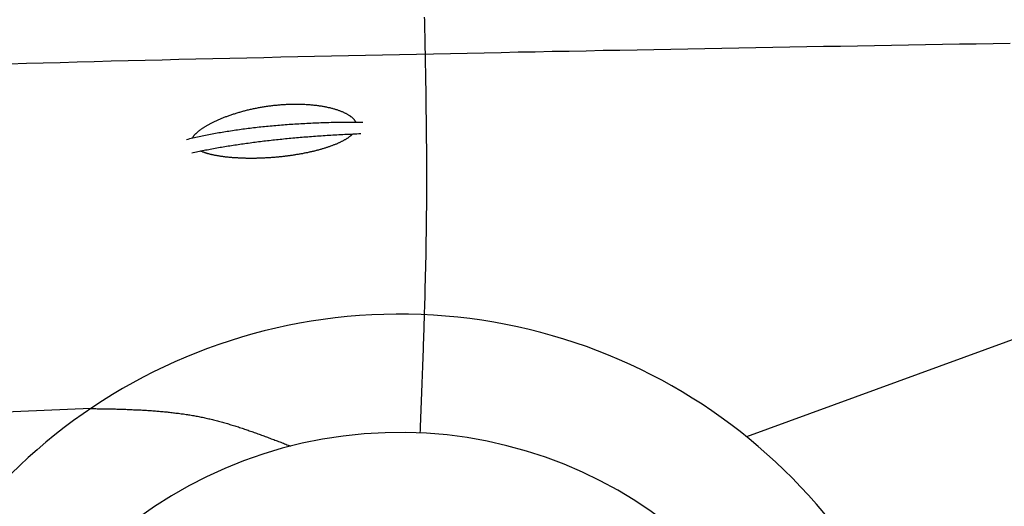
# Model space of a CAD drawing. Extents: x 1073 to 6773, y 5791 to 12316.
# Tile 59 of 62: x 4452 to 5459, y 11017 to 11515. Entities that reach past the tile are written whole.
import ezdxf

# ---------------------------------------------------------------- set-up
doc = ezdxf.new("R2010")
doc.units = 0
doc.layers.add('CAR', color=10, linetype='CONTINUOUS')

msp = doc.modelspace()

# ---------------------------------------------------------------- linework, layer by layer
at = {"layer": 'CAR'}
for p, q in [((5720.9, 11280.5), (5195.2, 11088.4)), ((4524.2, 11117.2), (2505.4, 11033.1))]:
    msp.add_line(p, q, dxfattribs=at)
for points in [[(4865.5, 11517.6, 0), (4865.6, 11514.6, 0), (4865.6, 11511.7, 0), (4865.7, 11508.7, 0), (4865.8, 11505.7, 0), (4865.8, 11502.7, 0), (4865.9, 11499.8, 0), (4866, 11496.8, 0), (4866, 11493.8, 0), (4866.1, 11490.8, 0), (4866.1, 11487.9, 0), (4866.2, 11484.9, 0), (4866.3, 11481.9, 0), (4866.3, 11478.9, 0), (4866.4, 11476, 0), (4866.4, 11473, 0), (4866.5, 11470, 0), (4866.5, 11467, 0), (4866.6, 11464.1, 0), (4866.6, 11461.1, 0), (4866.7, 11458.1, 0), (4866.7, 11455.1, 0), (4866.8, 11452.2, 0), (4866.8, 11449.2, 0), (4866.9, 11446.2, 0), (4866.9, 11443.2, 0), (4867, 11440.3, 0), (4867, 11437.3, 0), (4867.1, 11434.3, 0), (4867.1, 11431.3, 0), (4867.1, 11428.4, 0), (4867.2, 11425.4, 0), (4867.2, 11422.4, 0), (4867.2, 11419.4, 0), (4867.3, 11416.5, 0), (4867.3, 11413.5, 0), (4867.4, 11410.5, 0), (4867.4, 11407.5, 0), (4867.4, 11404.6, 0), (4867.4, 11401.6, 0), (4867.5, 11398.6, 0), (4867.5, 11395.6, 0), (4867.5, 11392.7, 0), (4867.5, 11389.7, 0), (4867.6, 11386.7, 0), (4867.6, 11383.7, 0), (4867.6, 11380.8, 0), (4867.6, 11377.8, 0), (4867.6, 11374.8, 0), (4867.6, 11371.8, 0), (4867.6, 11368.9, 0), (4867.7, 11365.9, 0), (4867.7, 11362.9, 0), (4867.7, 11359.9, 0), (4867.7, 11357, 0), (4867.7, 11354, 0), (4867.7, 11351, 0), (4867.7, 11348, 0), (4867.7, 11345.1, 0), (4867.7, 11342.1, 0), (4867.6, 11339.1, 0), (4867.6, 11336.1, 0), (4867.6, 11333.2, 0), (4867.6, 11330.2, 0), (4867.6, 11327.2, 0), (4867.6, 11324.2, 0), (4867.6, 11321.3, 0), (4867.5, 11318.3, 0), (4867.5, 11315.3, 0), (4867.5, 11312.3, 0), (4867.4, 11309.4, 0), (4867.4, 11306.4, 0), (4867.4, 11303.4, 0), (4867.3, 11300.4, 0), (4867.3, 11297.5, 0), (4867.3, 11294.5, 0), (4867.2, 11291.5, 0), (4867.2, 11288.5, 0), (4867.1, 11285.6, 0), (4867.1, 11282.6, 0), (4867, 11279.6, 0), (4867, 11276.6, 0), (4866.9, 11273.7, 0), (4866.9, 11270.7, 0), (4866.8, 11267.7, 0), (4866.7, 11264.8, 0), (4866.7, 11261.8, 0), (4866.6, 11258.8, 0), (4866.5, 11255.8, 0), (4866.5, 11252.9, 0), (4866.4, 11249.9, 0), (4866.3, 11246.9, 0), (4866.2, 11243.9, 0), (4866.2, 11241, 0), (4866.1, 11238, 0), (4866, 11235, 0), (4865.9, 11232, 0), (4865.9, 11229.1, 0), (4865.8, 11226.1, 0), (4865.7, 11223.1, 0), (4865.6, 11220.1, 0), (4865.5, 11217.2, 0), (4865.4, 11214.2, 0), (4865.3, 11211.2, 0), (4865.2, 11208.2, 0), (4865.1, 11205.3, 0), (4865.1, 11202.3, 0), (4865, 11199.3, 0), (4864.9, 11196.4, 0), (4864.8, 11193.4, 0), (4864.7, 11190.4, 0), (4864.6, 11187.4, 0), (4864.5, 11184.5, 0), (4864.4, 11181.5, 0), (4864.3, 11178.5, 0), (4864.2, 11175.5, 0), (4864.1, 11172.6, 0), (4863.9, 11169.6, 0), (4863.9, 11166.6, 0), (4863.7, 11163.6, 0), (4863.6, 11160.7, 0), (4863.5, 11157.7, 0), (4863.4, 11154.7, 0), (4863.3, 11151.7, 0), (4863.2, 11148.8, 0), (4863.1, 11145.8, 0), (4863, 11142.8, 0), (4862.9, 11139.9, 0), (4862.8, 11136.9, 0), (4862.6, 11133.9, 0), (4862.5, 11130.9, 0), (4862.4, 11128, 0), (4862.3, 11125, 0), (4862.2, 11122, 0), (4862.1, 11119, 0), (4861.9, 11116.1, 0), (4861.8, 11113.1, 0), (4861.7, 11110.1, 0), (4861.6, 11107.1, 0), (4861.5, 11104.2, 0), (4861.4, 11101.2, 0), (4861.3, 11098.2, 0), (4861.1, 11095.2, 0), (4861, 11092.3, 0)], [(5465, 11490.8, 0), (5447.6, 11490.5, 0), (5430.2, 11490.2, 0), (5412.9, 11489.9, 0), (5395.5, 11489.6, 0), (5378.2, 11489.3, 0), (5360.8, 11489, 0), (5343.4, 11488.7, 0), (5326.1, 11488.4, 0), (5308.7, 11488.1, 0), (5291.4, 11487.8, 0), (5274, 11487.5, 0), (5256.7, 11487.2, 0), (5239.3, 11486.9, 0), (5221.9, 11486.5, 0), (5204.6, 11486.2, 0), (5187.2, 11485.9, 0), (5169.9, 11485.6, 0), (5152.5, 11485.3, 0), (5135.2, 11485, 0), (5117.8, 11484.7, 0), (5100.4, 11484.3, 0), (5083.1, 11484, 0), (5065.7, 11483.7, 0), (5048.4, 11483.4, 0), (5031, 11483, 0), (5013.7, 11482.7, 0), (4996.3, 11482.4, 0), (4978.9, 11482, 0), (4961.6, 11481.7, 0), (4944.2, 11481.3, 0), (4926.9, 11481, 0), (4909.5, 11480.6, 0), (4892.2, 11480.3, 0), (4874.8, 11479.9, 0), (4857.5, 11479.6, 0), (4840.1, 11479.2, 0), (4822.8, 11478.8, 0), (4805.4, 11478.5, 0), (4788.1, 11478.1, 0), (4770.7, 11477.7, 0), (4753.3, 11477.3, 0), (4736, 11477, 0), (4718.6, 11476.6, 0), (4701.3, 11476.2, 0), (4683.9, 11475.8, 0), (4666.6, 11475.4, 0), (4649.2, 11475, 0), (4631.9, 11474.6, 0), (4614.5, 11474.2, 0), (4597.2, 11473.7, 0), (4579.8, 11473.3, 0), (4562.5, 11472.9, 0), (4545.1, 11472.5, 0), (4527.8, 11472, 0), (4510.4, 11471.6, 0), (4493.1, 11471.1, 0), (4475.7, 11470.7, 0), (4458.4, 11470.2, 0), (4441, 11469.7, 0)], [(4628.4, 11394.1, 0), (4628.5, 11394.4, 0), (4628.7, 11394.7, 0), (4628.9, 11395, 0), (4629.1, 11395.3, 0), (4629.3, 11395.6, 0), (4629.5, 11395.9, 0), (4629.7, 11396.2, 0), (4630, 11396.6, 0), (4630.2, 11396.9, 0), (4630.5, 11397.2, 0), (4630.8, 11397.5, 0), (4631.1, 11397.8, 0), (4631.4, 11398.2, 0), (4631.7, 11398.5, 0), (4632, 11398.8, 0), (4632.3, 11399.1, 0), (4632.7, 11399.5, 0), (4633, 11399.8, 0), (4633.4, 11400.1, 0), (4633.8, 11400.5, 0), (4634.2, 11400.8, 0), (4634.6, 11401.1, 0), (4635, 11401.5, 0), (4635.4, 11401.8, 0), (4635.9, 11402.1, 0), (4636.3, 11402.5, 0), (4636.8, 11402.8, 0), (4637.3, 11403.1, 0), (4637.7, 11403.5, 0), (4638.2, 11403.8, 0), (4638.7, 11404.2, 0), (4639.2, 11404.5, 0), (4639.8, 11404.9, 0), (4640.3, 11405.2, 0), (4640.9, 11405.5, 0), (4641.4, 11405.9, 0), (4642, 11406.2, 0), (4642.6, 11406.6, 0), (4643.1, 11406.9, 0), (4643.8, 11407.3, 0), (4644.4, 11407.6, 0), (4645, 11407.9, 0), (4645.6, 11408.3, 0), (4646.2, 11408.6, 0), (4646.9, 11409, 0), (4647.5, 11409.3, 0), (4648.2, 11409.6, 0), (4648.9, 11410, 0), (4649.6, 11410.3, 0), (4650.3, 11410.7, 0), (4651, 11411, 0), (4651.7, 11411.3, 0), (4652.4, 11411.7, 0), (4653.1, 11412, 0), (4653.9, 11412.3, 0), (4654.6, 11412.7, 0), (4655.4, 11413, 0), (4656.2, 11413.3, 0), (4656.9, 11413.7, 0), (4657.7, 11414, 0), (4658.5, 11414.3, 0), (4659.3, 11414.6, 0), (4660.1, 11415, 0), (4660.9, 11415.3, 0), (4661.8, 11415.6, 0), (4662.6, 11415.9, 0), (4663.4, 11416.2, 0), (4664.3, 11416.5, 0), (4665.1, 11416.8, 0), (4666, 11417.2, 0), (4666.9, 11417.5, 0), (4667.8, 11417.8, 0), (4668.6, 11418.1, 0), (4669.5, 11418.4, 0), (4670.4, 11418.7, 0), (4671.4, 11418.9, 0), (4672.3, 11419.2, 0), (4673.2, 11419.5, 0), (4674.1, 11419.8, 0), (4675, 11420.1, 0), (4676, 11420.4, 0), (4676.9, 11420.6, 0), (4677.9, 11420.9, 0), (4678.8, 11421.2, 0), (4679.8, 11421.4, 0), (4680.8, 11421.7, 0), (4681.7, 11421.9, 0), (4682.7, 11422.2, 0), (4683.7, 11422.4, 0), (4684.7, 11422.7, 0), (4685.7, 11422.9, 0), (4686.7, 11423.2, 0), (4687.7, 11423.4, 0), (4688.7, 11423.6, 0), (4689.7, 11423.8, 0), (4690.7, 11424.1, 0), (4691.7, 11424.3, 0), (4692.8, 11424.5, 0), (4693.8, 11424.7, 0), (4694.8, 11424.9, 0), (4695.8, 11425.1, 0), (4696.9, 11425.3, 0), (4697.9, 11425.5, 0), (4699, 11425.7, 0), (4700, 11425.8, 0), (4701.1, 11426, 0), (4702.1, 11426.2, 0), (4703.2, 11426.3, 0), (4704.2, 11426.5, 0), (4705.3, 11426.7, 0), (4706.3, 11426.8, 0), (4707.4, 11427, 0), (4708.5, 11427.1, 0), (4709.5, 11427.2, 0), (4710.6, 11427.3, 0), (4711.7, 11427.5, 0), (4712.8, 11427.6, 0), (4713.8, 11427.7, 0), (4714.9, 11427.8, 0), (4716, 11427.9, 0), (4717, 11428, 0), (4718.1, 11428.1, 0), (4719.2, 11428.2, 0), (4720.2, 11428.3, 0), (4721.3, 11428.3, 0), (4722.4, 11428.4, 0), (4723.5, 11428.4, 0), (4724.5, 11428.5, 0), (4725.6, 11428.6, 0), (4726.7, 11428.6, 0), (4727.7, 11428.6, 0), (4728.8, 11428.7, 0), (4729.9, 11428.7, 0), (4730.9, 11428.7, 0), (4732, 11428.7, 0), (4733, 11428.7, 0), (4734.1, 11428.7, 0), (4735.1, 11428.7, 0), (4736.2, 11428.7, 0), (4737.2, 11428.7, 0), (4738.3, 11428.7, 0), (4739.3, 11428.7, 0), (4740.4, 11428.6, 0), (4741.4, 11428.6, 0), (4742.4, 11428.6, 0), (4743.4, 11428.5, 0), (4744.5, 11428.4, 0), (4745.5, 11428.4, 0), (4746.5, 11428.3, 0), (4747.5, 11428.2, 0), (4748.5, 11428.2, 0), (4749.5, 11428.1, 0), (4750.5, 11428, 0), (4751.4, 11427.9, 0), (4752.4, 11427.8, 0), (4753.4, 11427.7, 0), (4754.4, 11427.6, 0), (4755.3, 11427.5, 0), (4756.3, 11427.3, 0), (4757.2, 11427.2, 0), (4758.1, 11427.1, 0), (4759.1, 11426.9, 0), (4760, 11426.8, 0), (4760.9, 11426.6, 0), (4761.8, 11426.5, 0), (4762.7, 11426.3, 0), (4763.6, 11426.2, 0), (4764.5, 11426, 0), (4765.4, 11425.8, 0), (4766.2, 11425.6, 0), (4767.1, 11425.4, 0), (4767.9, 11425.2, 0), (4768.8, 11425.1, 0), (4769.6, 11424.9, 0), (4770.4, 11424.6, 0), (4771.2, 11424.4, 0), (4772, 11424.2, 0), (4772.8, 11424, 0), (4773.6, 11423.8, 0), (4774.4, 11423.5, 0), (4775.1, 11423.3, 0), (4775.9, 11423.1, 0), (4776.6, 11422.8, 0), (4777.3, 11422.6, 0), (4778, 11422.3, 0), (4778.7, 11422.1, 0), (4779.4, 11421.8, 0), (4780.1, 11421.6, 0), (4780.8, 11421.3, 0), (4781.4, 11421, 0), (4782.1, 11420.8, 0), (4782.7, 11420.5, 0), (4783.3, 11420.2, 0), (4783.9, 11419.9, 0), (4784.5, 11419.6, 0), (4785.1, 11419.3, 0), (4785.6, 11419, 0), (4786.2, 11418.7, 0), (4786.7, 11418.4, 0), (4787.2, 11418.1, 0), (4787.7, 11417.8, 0), (4788.2, 11417.5, 0), (4788.7, 11417.2, 0), (4789.2, 11416.9, 0), (4789.6, 11416.6, 0), (4790.1, 11416.2, 0), (4790.5, 11415.9, 0), (4790.9, 11415.6, 0), (4791.3, 11415.3, 0), (4791.7, 11414.9, 0), (4792, 11414.6, 0), (4792.4, 11414.2, 0), (4792.7, 11413.9, 0), (4793, 11413.6, 0), (4793.3, 11413.2, 0), (4793.6, 11412.9, 0), (4793.9, 11412.5, 0), (4794.1, 11412.2, 0), (4794.4, 11411.8, 0), (4794.6, 11411.5, 0), (4794.8, 11411.1, 0), (4795, 11410.8, 0), (4795.2, 11410.4, 0)], [(4622.3, 11392.6, 0), (4623.9, 11393, 0), (4625.5, 11393.4, 0), (4627.1, 11393.8, 0), (4628.7, 11394.1, 0), (4630.3, 11394.5, 0), (4631.9, 11394.9, 0), (4633.5, 11395.2, 0), (4635.1, 11395.6, 0), (4636.8, 11395.9, 0), (4638.4, 11396.3, 0), (4640.1, 11396.6, 0), (4641.7, 11396.9, 0), (4643.4, 11397.3, 0), (4645.1, 11397.6, 0), (4646.8, 11397.9, 0), (4648.4, 11398.2, 0), (4650.1, 11398.6, 0), (4651.8, 11398.9, 0), (4653.5, 11399.2, 0), (4655.2, 11399.5, 0), (4657, 11399.8, 0), (4658.7, 11400.1, 0), (4660.4, 11400.4, 0), (4662.2, 11400.7, 0), (4663.9, 11400.9, 0), (4665.6, 11401.2, 0), (4667.4, 11401.5, 0), (4669.2, 11401.8, 0), (4670.9, 11402, 0), (4672.7, 11402.3, 0), (4674.5, 11402.5, 0), (4676.3, 11402.8, 0), (4678.1, 11403, 0), (4679.9, 11403.3, 0), (4681.7, 11403.5, 0), (4683.5, 11403.8, 0), (4685.4, 11404, 0), (4687.2, 11404.2, 0), (4689, 11404.4, 0), (4690.9, 11404.7, 0), (4692.7, 11404.9, 0), (4694.6, 11405.1, 0), (4696.4, 11405.3, 0), (4698.3, 11405.5, 0), (4700.2, 11405.7, 0), (4702.1, 11405.9, 0), (4704, 11406.1, 0), (4705.9, 11406.3, 0), (4707.8, 11406.5, 0), (4709.7, 11406.6, 0), (4711.6, 11406.8, 0), (4713.5, 11407, 0), (4715.5, 11407.2, 0), (4717.4, 11407.3, 0), (4719.4, 11407.5, 0), (4721.3, 11407.6, 0), (4723.3, 11407.8, 0), (4725.2, 11407.9, 0), (4727.2, 11408.1, 0), (4729.2, 11408.2, 0), (4731.1, 11408.3, 0), (4733.1, 11408.5, 0), (4735.1, 11408.6, 0), (4737.1, 11408.7, 0), (4739.2, 11408.8, 0), (4741.2, 11408.9, 0), (4743.2, 11409, 0), (4745.2, 11409.1, 0), (4747.3, 11409.2, 0), (4749.3, 11409.3, 0), (4751.4, 11409.4, 0), (4753.4, 11409.5, 0), (4755.5, 11409.6, 0), (4757.6, 11409.7, 0), (4759.6, 11409.8, 0), (4761.7, 11409.8, 0), (4763.8, 11409.9, 0), (4765.9, 11410, 0), (4768, 11410, 0), (4770.1, 11410.1, 0), (4772.2, 11410.1, 0), (4774.4, 11410.2, 0), (4776.5, 11410.2, 0), (4778.6, 11410.3, 0), (4780.8, 11410.3, 0), (4782.9, 11410.3, 0), (4785.1, 11410.3, 0), (4787.3, 11410.4, 0), (4789.4, 11410.4, 0), (4791.6, 11410.4, 0), (4793.8, 11410.4, 0), (4796, 11410.4, 0), (4798.2, 11410.4, 0), (4800.4, 11410.4, 0), (4802.6, 11410.4, 0)], [(4627.6, 11378.9, 0), (4629.2, 11379.2, 0), (4630.7, 11379.5, 0), (4632.3, 11379.9, 0), (4633.9, 11380.2, 0), (4635.4, 11380.5, 0), (4637, 11380.8, 0), (4638.6, 11381.2, 0), (4640.2, 11381.5, 0), (4641.8, 11381.8, 0), (4643.4, 11382.1, 0), (4645, 11382.4, 0), (4646.6, 11382.7, 0), (4648.3, 11383, 0), (4649.9, 11383.3, 0), (4651.5, 11383.6, 0), (4653.2, 11383.9, 0), (4654.8, 11384.2, 0), (4656.5, 11384.5, 0), (4658.1, 11384.8, 0), (4659.8, 11385, 0), (4661.5, 11385.3, 0), (4663.1, 11385.6, 0), (4664.8, 11385.9, 0), (4666.5, 11386.1, 0), (4668.2, 11386.4, 0), (4669.9, 11386.7, 0), (4671.6, 11386.9, 0), (4673.3, 11387.2, 0), (4675, 11387.5, 0), (4676.7, 11387.7, 0), (4678.5, 11388, 0), (4680.2, 11388.2, 0), (4681.9, 11388.5, 0), (4683.7, 11388.7, 0), (4685.4, 11388.9, 0), (4687.2, 11389.2, 0), (4688.9, 11389.4, 0), (4690.7, 11389.7, 0), (4692.5, 11389.9, 0), (4694.2, 11390.1, 0), (4696, 11390.3, 0), (4697.8, 11390.6, 0), (4699.6, 11390.8, 0), (4701.4, 11391, 0), (4703.2, 11391.2, 0), (4705, 11391.4, 0), (4706.9, 11391.6, 0), (4708.7, 11391.8, 0), (4710.5, 11392.1, 0), (4712.3, 11392.3, 0), (4714.2, 11392.5, 0), (4716, 11392.6, 0), (4717.9, 11392.8, 0), (4719.7, 11393, 0), (4721.6, 11393.2, 0), (4723.4, 11393.4, 0), (4725.3, 11393.6, 0), (4727.2, 11393.8, 0), (4729.1, 11394, 0), (4731, 11394.1, 0), (4732.9, 11394.3, 0), (4734.8, 11394.5, 0), (4736.7, 11394.6, 0), (4738.6, 11394.8, 0), (4740.5, 11395, 0), (4742.4, 11395.1, 0), (4744.4, 11395.3, 0), (4746.3, 11395.4, 0), (4748.2, 11395.6, 0), (4750.2, 11395.7, 0), (4752.1, 11395.9, 0), (4754.1, 11396, 0), (4756.1, 11396.2, 0), (4758, 11396.3, 0), (4760, 11396.4, 0), (4762, 11396.6, 0), (4764, 11396.7, 0), (4766, 11396.8, 0), (4768, 11396.9, 0), (4770, 11397.1, 0), (4772, 11397.2, 0), (4774, 11397.3, 0), (4776, 11397.4, 0), (4778.1, 11397.5, 0), (4780.1, 11397.6, 0), (4782.1, 11397.7, 0), (4784.2, 11397.8, 0), (4786.2, 11397.9, 0), (4788.3, 11398, 0), (4790.3, 11398.1, 0), (4792.4, 11398.2, 0), (4794.5, 11398.3, 0), (4796.6, 11398.4, 0), (4798.6, 11398.5, 0), (4800.7, 11398.6, 0)], [(4792.2, 11398.2, 0), (4791.9, 11397.9, 0), (4791.6, 11397.6, 0), (4791.3, 11397.3, 0), (4791, 11397, 0), (4790.6, 11396.7, 0), (4790.3, 11396.4, 0), (4789.9, 11396.1, 0), (4789.6, 11395.8, 0), (4789.2, 11395.5, 0), (4788.8, 11395.2, 0), (4788.4, 11394.9, 0), (4788, 11394.6, 0), (4787.6, 11394.3, 0), (4787.1, 11394, 0), (4786.7, 11393.7, 0), (4786.3, 11393.4, 0), (4785.8, 11393.2, 0), (4785.4, 11392.9, 0), (4784.9, 11392.6, 0), (4784.4, 11392.3, 0), (4783.9, 11392, 0), (4783.4, 11391.7, 0), (4782.9, 11391.4, 0), (4782.4, 11391.2, 0), (4781.9, 11390.9, 0), (4781.3, 11390.6, 0), (4780.8, 11390.3, 0), (4780.2, 11390, 0), (4779.7, 11389.8, 0), (4779.1, 11389.5, 0), (4778.5, 11389.2, 0), (4778, 11389, 0), (4777.4, 11388.7, 0), (4776.8, 11388.4, 0), (4776.2, 11388.2, 0), (4775.6, 11387.9, 0), (4774.9, 11387.6, 0), (4774.3, 11387.4, 0), (4773.7, 11387.1, 0), (4773, 11386.9, 0), (4772.4, 11386.6, 0), (4771.7, 11386.4, 0), (4771, 11386.1, 0), (4770.4, 11385.9, 0), (4769.7, 11385.6, 0), (4769, 11385.4, 0), (4768.3, 11385.1, 0), (4767.6, 11384.9, 0), (4766.9, 11384.6, 0), (4766.2, 11384.4, 0), (4765.5, 11384.2, 0), (4764.8, 11383.9, 0), (4764, 11383.7, 0), (4763.3, 11383.5, 0), (4762.6, 11383.3, 0), (4761.8, 11383, 0), (4761.1, 11382.8, 0), (4760.3, 11382.6, 0), (4759.6, 11382.4, 0), (4758.8, 11382.2, 0), (4758, 11381.9, 0), (4757.2, 11381.7, 0), (4756.4, 11381.5, 0), (4755.7, 11381.3, 0), (4754.9, 11381.1, 0), (4754.1, 11380.9, 0), (4753.3, 11380.7, 0), (4752.5, 11380.5, 0), (4751.7, 11380.3, 0), (4750.9, 11380.1, 0), (4750, 11379.9, 0), (4749.2, 11379.8, 0), (4748.4, 11379.6, 0), (4747.6, 11379.4, 0), (4746.7, 11379.2, 0), (4745.9, 11379, 0), (4745.1, 11378.9, 0), (4744.2, 11378.7, 0), (4743.4, 11378.5, 0), (4742.5, 11378.4, 0), (4741.7, 11378.2, 0), (4740.8, 11378, 0), (4740, 11377.9, 0), (4739.1, 11377.7, 0), (4738.2, 11377.6, 0), (4737.4, 11377.4, 0), (4736.5, 11377.3, 0), (4735.6, 11377.1, 0), (4734.8, 11377, 0), (4733.9, 11376.8, 0), (4733, 11376.7, 0), (4732.2, 11376.6, 0), (4731.3, 11376.4, 0), (4730.4, 11376.3, 0), (4729.5, 11376.2, 0), (4728.6, 11376, 0), (4727.8, 11375.9, 0), (4726.9, 11375.8, 0), (4726, 11375.7, 0), (4725.1, 11375.6, 0), (4724.2, 11375.5, 0), (4723.3, 11375.3, 0), (4722.4, 11375.2, 0), (4721.6, 11375.1, 0), (4720.7, 11375, 0), (4719.8, 11374.9, 0), (4718.9, 11374.8, 0), (4718, 11374.7, 0), (4717.1, 11374.7, 0), (4716.2, 11374.6, 0), (4715.3, 11374.5, 0), (4714.5, 11374.4, 0), (4713.6, 11374.3, 0), (4712.7, 11374.2, 0), (4711.8, 11374.2, 0), (4710.9, 11374.1, 0), (4710, 11374, 0), (4709.1, 11374, 0), (4708.3, 11373.9, 0), (4707.4, 11373.8, 0), (4706.5, 11373.8, 0), (4705.6, 11373.7, 0), (4704.7, 11373.7, 0), (4703.9, 11373.6, 0), (4703, 11373.6, 0), (4702.1, 11373.5, 0), (4701.2, 11373.5, 0), (4700.4, 11373.5, 0), (4699.5, 11373.4, 0), (4698.6, 11373.4, 0), (4697.8, 11373.4, 0), (4696.9, 11373.3, 0), (4696, 11373.3, 0), (4695.2, 11373.3, 0), (4694.3, 11373.3, 0), (4693.5, 11373.2, 0), (4692.6, 11373.2, 0), (4691.8, 11373.2, 0), (4690.9, 11373.2, 0), (4690.1, 11373.2, 0), (4689.2, 11373.2, 0), (4688.4, 11373.2, 0), (4687.6, 11373.2, 0), (4686.7, 11373.2, 0), (4685.9, 11373.2, 0), (4685.1, 11373.2, 0), (4684.3, 11373.2, 0), (4683.4, 11373.2, 0), (4682.6, 11373.3, 0), (4681.8, 11373.3, 0), (4681, 11373.3, 0), (4680.2, 11373.3, 0), (4679.4, 11373.3, 0), (4678.6, 11373.4, 0), (4677.8, 11373.4, 0), (4677, 11373.4, 0), (4676.2, 11373.5, 0), (4675.4, 11373.5, 0), (4674.7, 11373.6, 0), (4673.9, 11373.6, 0), (4673.1, 11373.6, 0), (4672.4, 11373.7, 0), (4671.6, 11373.7, 0), (4670.9, 11373.8, 0), (4670.1, 11373.9, 0), (4669.4, 11373.9, 0), (4668.6, 11374, 0), (4667.9, 11374, 0), (4667.1, 11374.1, 0), (4666.4, 11374.2, 0), (4665.7, 11374.2, 0), (4665, 11374.3, 0), (4664.3, 11374.4, 0), (4663.6, 11374.5, 0), (4662.9, 11374.5, 0), (4662.2, 11374.6, 0), (4661.5, 11374.7, 0), (4660.8, 11374.8, 0), (4660.1, 11374.9, 0), (4659.4, 11375, 0), (4658.8, 11375.1, 0), (4658.1, 11375.2, 0), (4657.5, 11375.2, 0), (4656.8, 11375.3, 0), (4656.2, 11375.4, 0), (4655.5, 11375.6, 0), (4654.9, 11375.7, 0), (4654.3, 11375.8, 0), (4653.6, 11375.9, 0), (4653, 11376, 0), (4652.4, 11376.1, 0), (4651.8, 11376.2, 0), (4651.2, 11376.3, 0), (4650.6, 11376.5, 0), (4650.1, 11376.6, 0), (4649.5, 11376.7, 0), (4648.9, 11376.8, 0), (4648.3, 11376.9, 0), (4647.8, 11377.1, 0), (4647.2, 11377.2, 0), (4646.7, 11377.3, 0), (4646.1, 11377.5, 0), (4645.6, 11377.6, 0), (4645.1, 11377.8, 0), (4644.6, 11377.9, 0), (4644.1, 11378, 0), (4643.6, 11378.2, 0), (4643.1, 11378.3, 0), (4642.6, 11378.5, 0), (4642.1, 11378.6, 0), (4641.6, 11378.8, 0), (4641.1, 11378.9, 0), (4640.7, 11379.1, 0), (4640.2, 11379.2, 0), (4639.8, 11379.4, 0), (4639.4, 11379.6, 0), (4638.9, 11379.7, 0), (4638.5, 11379.9, 0), (4638.1, 11380.1, 0), (4637.7, 11380.2, 0), (4637.3, 11380.4, 0), (4636.9, 11380.6, 0), (4636.5, 11380.7, 0)], [(4524.2, 11117.2, 0), (4525.6, 11117.2, 0), (4526.9, 11117.2, 0), (4528.2, 11117.2, 0), (4529.5, 11117.2, 0), (4530.9, 11117.1, 0), (4532.2, 11117.1, 0), (4533.5, 11117.1, 0), (4534.9, 11117.1, 0), (4536.2, 11117, 0), (4537.5, 11117, 0), (4538.9, 11117, 0), (4540.2, 11117, 0), (4541.5, 11116.9, 0), (4542.8, 11116.9, 0), (4544.2, 11116.9, 0), (4545.5, 11116.9, 0), (4546.8, 11116.8, 0), (4548.2, 11116.8, 0), (4549.5, 11116.8, 0), (4550.8, 11116.7, 0), (4552.1, 11116.7, 0), (4553.5, 11116.7, 0), (4554.8, 11116.6, 0), (4556.1, 11116.6, 0), (4557.4, 11116.5, 0), (4558.8, 11116.5, 0), (4560.1, 11116.5, 0), (4561.4, 11116.4, 0), (4562.8, 11116.4, 0), (4564.1, 11116.3, 0), (4565.4, 11116.3, 0), (4566.7, 11116.2, 0), (4568.1, 11116.1, 0), (4569.4, 11116.1, 0), (4570.7, 11116, 0), (4572, 11116, 0), (4573.4, 11115.9, 0), (4574.7, 11115.8, 0), (4576, 11115.8, 0), (4577.3, 11115.7, 0), (4578.6, 11115.6, 0), (4579.9, 11115.5, 0), (4581.3, 11115.5, 0), (4582.6, 11115.4, 0), (4583.9, 11115.3, 0), (4585.2, 11115.2, 0), (4586.5, 11115.1, 0), (4587.9, 11115, 0), (4589.2, 11114.9, 0), (4590.5, 11114.8, 0), (4591.8, 11114.7, 0), (4593.1, 11114.6, 0), (4594.4, 11114.5, 0), (4595.7, 11114.4, 0), (4597.1, 11114.3, 0), (4598.4, 11114.1, 0), (4599.7, 11114, 0), (4601, 11113.9, 0), (4602.3, 11113.8, 0), (4603.6, 11113.6, 0), (4604.9, 11113.5, 0), (4606.2, 11113.3, 0), (4607.5, 11113.2, 0), (4608.8, 11113, 0), (4610.1, 11112.9, 0), (4611.4, 11112.7, 0), (4612.7, 11112.6, 0), (4614, 11112.4, 0), (4615.3, 11112.2, 0), (4616.6, 11112, 0), (4617.9, 11111.9, 0), (4619.2, 11111.7, 0), (4620.5, 11111.5, 0), (4621.8, 11111.3, 0), (4623.1, 11111.1, 0), (4624.4, 11110.9, 0), (4625.7, 11110.7, 0), (4627, 11110.4, 0), (4628.3, 11110.2, 0), (4629.6, 11110, 0), (4630.9, 11109.8, 0), (4632.1, 11109.5, 0), (4633.4, 11109.3, 0), (4634.7, 11109, 0), (4636, 11108.8, 0), (4637.3, 11108.5, 0), (4638.6, 11108.3, 0), (4639.8, 11108, 0), (4641.1, 11107.7, 0), (4642.4, 11107.4, 0), (4643.7, 11107.2, 0), (4644.9, 11106.9, 0), (4646.2, 11106.6, 0), (4647.5, 11106.3, 0), (4648.8, 11106, 0), (4650, 11105.6, 0), (4651.3, 11105.3, 0), (4652.6, 11105, 0), (4653.8, 11104.7, 0), (4655.1, 11104.3, 0), (4656.4, 11104, 0), (4657.6, 11103.7, 0), (4658.9, 11103.3, 0), (4660.2, 11103, 0), (4661.4, 11102.6, 0), (4662.7, 11102.2, 0), (4664, 11101.9, 0), (4665.2, 11101.5, 0), (4666.5, 11101.1, 0), (4667.7, 11100.7, 0), (4669, 11100.4, 0), (4670.2, 11100, 0), (4671.5, 11099.6, 0), (4672.8, 11099.2, 0), (4674, 11098.8, 0), (4675.3, 11098.4, 0), (4676.5, 11098, 0), (4677.8, 11097.6, 0), (4679, 11097.2, 0), (4680.3, 11096.7, 0), (4681.5, 11096.3, 0), (4682.8, 11095.9, 0), (4684, 11095.5, 0), (4685.3, 11095.1, 0), (4686.5, 11094.6, 0), (4687.8, 11094.2, 0), (4689, 11093.7, 0), (4690.2, 11093.3, 0), (4691.5, 11092.9, 0), (4692.7, 11092.4, 0), (4694, 11092, 0), (4695.2, 11091.5, 0), (4696.5, 11091.1, 0), (4697.7, 11090.6, 0), (4699, 11090.2, 0), (4700.2, 11089.7, 0), (4701.4, 11089.2, 0), (4702.7, 11088.8, 0), (4703.9, 11088.3, 0), (4705.2, 11087.9, 0), (4706.4, 11087.4, 0), (4707.6, 11086.9, 0), (4708.9, 11086.4, 0), (4710.1, 11086, 0), (4711.4, 11085.5, 0), (4712.6, 11085, 0), (4713.8, 11084.6, 0), (4715.1, 11084.1, 0), (4716.3, 11083.6, 0), (4717.6, 11083.1, 0), (4718.8, 11082.7, 0), (4720, 11082.2, 0), (4721.3, 11081.7, 0), (4722.5, 11081.2, 0), (4723.7, 11080.7, 0), (4725, 11080.3, 0), (4726.2, 11079.8, 0), (4727.4, 11079.3, 0), (4728.7, 11078.8, 0)]]:
    msp.add_polyline3d(points, dxfattribs=at)
for centre, radius, start, end in [((4840.2, 10648.7), 565.1, 9.9823, 168.1318), ((4840.1, 10641.3), 451.5, 10.677, 178.526)]:
    msp.add_arc(centre, radius, start, end, dxfattribs=at)

doc.saveas('drawing.dxf')
